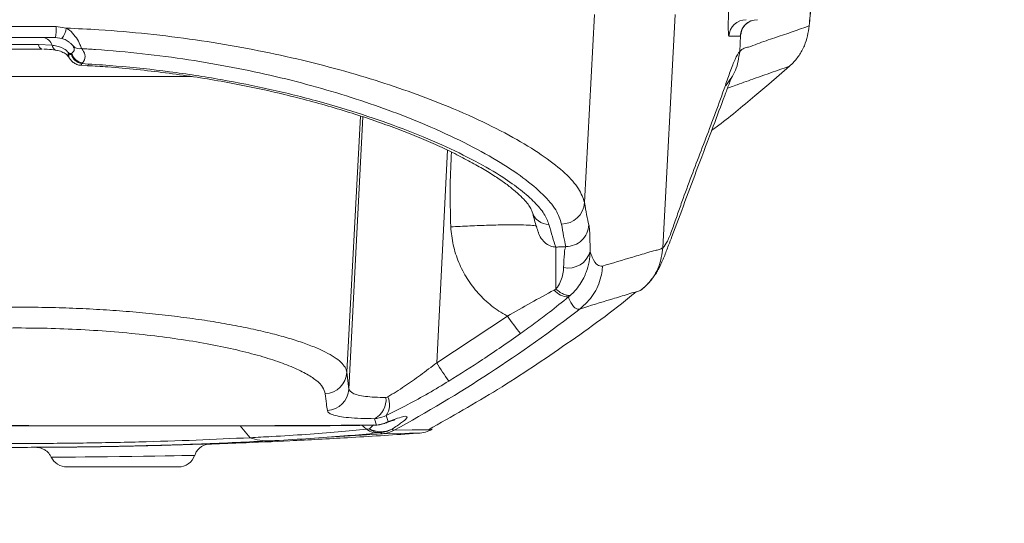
# Model space of a CAD drawing. Header units: millimetres. Extents: x 0 to 16820, y 0 to 11880.
# Tile 18 of 100: x 2962 to 3132, y 6056 to 6144. Entities that reach past the tile are written whole.
import ezdxf

# ---------------------------------------------------------------- set-up
doc = ezdxf.new("R2010")
doc.units = ezdxf.units.MM
doc.header["$LTSCALE"] = 20
doc.styles.add('SLDTEXTSTYLE0', font='TXT', dxfattribs={"width": 0.605})
doc.dimstyles.new('SLDDIMSTYLE1', dxfattribs={"dimtxt": 140, "dimasz": 100, "dimexe": 0, "dimexo": 0.0625, "dimgap": 35, "dimtad": 1, "dimtoh": 1, "dimdec": 4, "dimlfac": 20, "dimzin": 12, "dimdsep": 46, "dimtxsty": 'SLDTEXTSTYLE0', "dimsah": 1, "dimcen": 0.09, "dimadec": 1, "dimazin": 0, "dimtfac": 1, "dimtofl": 0, "dimtmove": 0, "dimatfit": 3, "dimfxl": 1, "dimfrac": 2, "dimtolj": 1, "dimtzin": 12, "dimarcsym": 0})

# ---------------------------------------------------------------- blocks, each defined once
blk = doc.blocks.new('*D5')
at = {"color": 7, "linetype": 'Continuous', "lineweight": 0}
for p, q in [((1293.27, 6330.23), (473.82, 6330.23)), ((4279.76, 6330.23), (5099.21, 6330.23))]:
    blk.add_line(p, q, dxfattribs=at)
blk.add_arc((2786.51, 6330.23), 2282.69, 180, 0, dxfattribs=at)
for points in [[(503.82, 6330.23), (491.01, 6229.93), (521, 6230.59)], [(5069.21, 6330.23), (5052.02, 6230.59), (5082.02, 6229.93)]]:
    blk.add_solid(points, dxfattribs=at)
at = {"color": 7, "linetype": 'Continuous', "lineweight": 0, "char_height": 140, "attachment_point": 1, "style": 'SLDTEXTSTYLE0'}
for s, insert in [('180°', (2619.65, 4228.01)), ('-', (2555.74, 4228.01))]:
    blk.add_mtext(s, dxfattribs=dict(at, insert=insert))

msp = doc.modelspace()

# ---------------------------------------------------------------- linework, layer by layer
at = {"color": 8, "linetype": 'Continuous', "lineweight": 0}
for p, q in [((3059.7081897, 6112.0333179), (3061.4150421, 6144.6342175)), ((3075.404174, 6144.6342175), (3073.2879198, 6104.218058)), ((2954.828424, 6142.5295456), (2968.1992888, 6142.5295456)), ((2968.1992888, 6142.5295456), (2969.9565345, 6142.2747952)), ((3086.6720052, 6140.8912254), (3084.714296, 6140.8912254)), ((3086.578257, 6138.2414316), (3086.7211267, 6140.9699532)), ((3086.7211267, 6140.9699532), (3086.721227, 6140.9719771)), ((3086.8934381, 6141.7526956), (3086.721227, 6140.9719771)), ((2965.1336709, 6139.4342175), (2967.5098115, 6139.2960249)), ((2970.3682852, 6137.9870015), (2970.4460556, 6137.8956848)), ((2970.9112681, 6137.8956848), (2970.4460556, 6137.8956848)), ((2970.8277341, 6137.7674649), (2970.9112681, 6137.8956848)), ((3086.578131, 6138.2389776), (3086.578257, 6138.2414316)), ((2972.7715784, 6136.2443301), (2972.6694553, 6136.1154968)), ((2972.6694553, 6136.1154968), (2973.7957855, 6136.0513478)), ((2991.7687058, 6133.8958973), (2931.3263946, 6133.8958973)), ((3018.5562649, 6082.6371577), (3020.8825392, 6127.0429444)), ((3018.9042325, 6079.7326412), (3021.3073023, 6126.9040582)), ((3035.9856086, 6121.1108994), (3034.1101151, 6084.2956182)), ((3073.2879198, 6104.218058), (3073.2878345, 6104.2164066)), ((3054.4495318, 6096.888431), (3054.7258718, 6097.0470111)), ((3057.2997792, 6096.0230474), (3056.9104956, 6095.694442)), ((3058.9435017, 6093.6272897), (3058.9432779, 6093.6271175)), ((3034.1101151, 6084.2956182), (3046.3499985, 6092.3856592)), ((3018.5562649, 6082.6371577), (3018.9042325, 6079.7326412)), ((3023.6776994, 6073.4994619), (3023.3504311, 6074.6020741)), ((3025.3803166, 6075.1706419), (3025.7011836, 6074.0985175)), ((3001.770408, 6071.3051627), (3000.0779836, 6073.3446257)), ((3021.9522096, 6072.7757824), (3021.9521411, 6072.7758373)), ((3022.2053514, 6073.4916325), (3023.6776994, 6073.4994619)), ((3022.4522815, 6072.8358358), (3023.163946, 6073.5243855)), ((3026.759189, 6072.6038228), (3026.759076, 6072.6037608)), ((3024.3436705, 6072.1845834), (3023.748298, 6072.1231527)), ((3030.4765319, 6072.0798465), (3030.092159, 6072.0750102))]:
    msp.add_line(p, q, dxfattribs=at)
at = {"color": 7, "linetype": 'Continuous', "lineweight": 0}
for p, q in [((2968.0656159, 6140.6342175), (2954.9620969, 6140.6342175)), ((2969.1849746, 6140.4813673), (2968.0656159, 6140.6342175)), ((2972.3988277, 6135.8661721), (2973.6150348, 6135.7898562)), ((3091.6158288, 6132.5494417), (3095.2158865, 6135.677774)), ((3089.2088904, 6130.5162262), (3091.6158288, 6132.5494417)), ((3069.500743, 6096.922029), (3069.7567122, 6097.1147812)), ((3021.9521411, 6072.7758373), (3021.1134649, 6073.4481683)), ((3024.7308948, 6072.0023052), (3015.4025217, 6071.4087073)), ((3030.899966, 6072.0851743), (3030.4765319, 6072.0798465)), ((2962.0352821, 6069.6353779), (2964.8045948, 6069.6401849)), ((2970.0524166, 6066.2342175), (2989.3586292, 6066.2342175))]:
    msp.add_line(p, q, dxfattribs=at)
at = {"color": 7, "linetype": 'Continuous', "lineweight": 0, "flags": 128}
for points in [[(2970.9930386, 6139.3694973), (2971.1279465, 6139.1912211), (2971.1396794, 6139.1781622)], [(3030.092159, 6072.0750102), (3029.3936995, 6072.066222), (3027.8391829, 6072.0485188), (3024.730954, 6072.0023096)]]:
    msp.add_lwpolyline(points, dxfattribs=at)
at = {"color": 8, "linetype": 'Continuous', "lineweight": 0, "flags": 128}
for points in [[(2973.6108628, 6135.7973391), (2973.6587913, 6135.8097977), (2973.726396, 6135.8933057), (2973.7957855, 6136.0513478)], [(3021.8466107, 6073.4606282), (3021.98713, 6073.4634407), (3022.205352, 6073.4916327)], [(3023.3008371, 6073.4682903), (3023.4250566, 6073.471444), (3023.6776994, 6073.4994619)], [(3025.0486111, 6073.7807546), (3025.2496419, 6073.8621308), (3025.7011836, 6074.0985175)], [(3026.759076, 6072.6037608), (3029.8767333, 6072.6512279), (3031.4353072, 6072.6690181), (3032.6673642, 6072.6836647)], [(2992.1229053, 6068.243828), (2992.122063, 6068.2441807), (2991.7300644, 6068.2358078), (2991.0055681, 6068.2201544), (2989.9636338, 6068.1980914), (2988.6382468, 6068.1711452), (2987.0586679, 6068.140834), (2985.2757943, 6068.10903), (2983.3295239, 6068.0773503), (2981.283439, 6068.0474091), (2979.1857929, 6068.0204066), (2977.1046989, 6067.9972139), (2975.094904, 6067.9783097), (2973.217988, 6067.9636698), (2971.5302132, 6067.9530476), (2970.0770904, 6067.9457894), (2968.9069674, 6067.9412261), (2968.0454522, 6067.9385999), (2967.5244299, 6067.9372957), (2967.3474195, 6067.9369162), (2967.3474195, 6067.9369162)]]:
    msp.add_lwpolyline(points, dxfattribs=at)
at = {"color": 7, "linetype": 'Continuous', "lineweight": 30}
for radius in [2051, 593]:
    msp.add_circle((2786.5138564, 6330.2342175), radius, dxfattribs=at)
at = {"color": 8, "linetype": 'Continuous', "lineweight": 0}
for centre, radius, start, end in [((2961.1490049, 6142.074407), 7.0649596, 348.237833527, 3.693664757), ((3087.7089264, 6140.7355434), 2.9986744, 90.020964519, 177.024039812), ((3089.6666356, 6140.7355434), 2.9986744, 90.020964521, 177.024039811), ((2965.8727949, 6142.9689996), 4.1423241, 323.091400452, 350.352382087), ((2966.0592953, 6139.5178332), 0.9293934, 185.161763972, 251.942232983), ((2965.7127454, 6138.7787235), 1.8700394, 16.058934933, 82.849185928), ((2968.5234223, 6139.3936754), 1.0183037, 185.502850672, 248.930069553), ((2972.3089394, 6140.3112259), 1.62819, 224.099289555, 280.90495699), ((2971.1329391, 6137.6199308), 0.848196, 154.356753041, 206.124721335), ((2971.5767078, 6137.5540082), 1.1811508, 163.185487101, 214.698734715), ((2972.9950065, 6138.3310616), 2.239355, 194.576836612, 261.640874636), ((2973.0633005, 6138.446496), 2.2214042, 194.356612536, 262.453932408), ((3055.7229375, 6112.321058), 3.9956263, 269.923730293, 355.870341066), ((3053.495668, 6111.2128271), 2.9499761, 194.672081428, 271.058587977), ((3056.9357272, 6104.5589822), 3.8609998, 257.318965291, 345.162802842), ((3056.9091385, 6098.8248196), 3.1303779, 218.212498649, 270.024838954), ((2906.6128142, 6291.6798001), 249.8588306, 298.741390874, 307.565365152), ((3078.8752618, 6114.3529793), 39.2486421, 214.034798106, 219.598749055), ((3070.9974685, 6106.1890407), 42.8952071, 210.690024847, 215.770933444), ((3014.5825805, 6082.8975859), 3.9822092, 273.362045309, 356.250298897), ((3014.9185315, 6079.9770549), 3.9931881, 273.549550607, 356.490865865), ((3021.5957106, 6077.9041913), 3.7393879, 297.985844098, 5.764531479), ((3022.7480827, 6076.9976206), 3.204139, 325.236291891, 25.398508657), ((3024.460307, 6076.6594959), 4.318859, 242.293432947, 296.237725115), ((3024.2825098, 6075.0791023), 2.895165, 230.789804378, 271.210469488), ((3023.2967639, 6078.5031633), 5.0181809, 274.353571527, 298.629359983), ((3023.9663452, 6077.1716276), 5.0012982, 274.326818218, 298.72055287)]:
    msp.add_arc(centre, radius, start, end, dxfattribs=at)
at = {"color": 7, "linetype": 'Continuous', "lineweight": 0}
for centre, radius, start, end in [((3023.3087576, 6078.4682816), 5, 269.959335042, 290.363244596), ((3030.6642642, 6077.4304648), 5.371418, 272.525474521, 299.637355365), ((2970.0524166, 6069.2342175), 3, 205.612598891, 270), ((2989.3586292, 6069.2342175), 3, 270, 340.486481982)]:
    msp.add_arc(centre, radius, start, end, dxfattribs=at)
at = {"color": 8, "linetype": 'Continuous', "lineweight": 0}
for centre, major_axis, ratio, start_param, end_param in [((3085.1338882, 6148.8912254), (0.420251, 7.9999827), 0.0395685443, 1.6252347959, 3.1436712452), ((3098.7911597, 6132.9725377), (0.946138, 17.9999511), 0.0443660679, 0.762442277, 1.0057261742), ((3087.0915973, 6148.8912254), (0.420251, 7.9999827), 0.0395685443, 3.1436712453, 3.2858752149), ((3087.0868655, 6148.8912254), (0.4205058, 7.9999782), 0.0443660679, 3.28433232, 3.5507247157), ((3084.8253168, 6519.4248737), (21.8663004, 415.9988688), 0.0443660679, 2.9401348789, 2.9928960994), ((3035.8651881, 6519.6342175), (-21.91825, 419.9988902), 0.0440508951, 2.9362356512, 2.9894321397), ((3080.8347458, 6519.6342175), (21.8654851, 419.9989008), 0.0439458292, 2.940090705, 2.9928519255)]:
    msp.add_ellipse(centre, major_axis=major_axis, ratio=ratio, start_param=start_param, end_param=end_param, dxfattribs=at)
at = {"color": 7, "linetype": 'Continuous', "lineweight": 0}
for points, knots in [([(3098.6188846, 6142.5054442), (3098.6467756, 6142.8443941), (3098.727313, 6143.8231382), (3098.8393036, 6145.0785814), (3098.9203692, 6145.8618031), (3098.9499413, 6146.1475172)], [0, 0, 0, 0, 0.2517879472, 0.7270571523, 1, 1, 1, 1]), ([(3086.8643564, 6141.7504873), (3086.885108, 6141.8103958), (3086.9359817, 6141.9572641), (3087.1420227, 6142.377216), (3087.541697, 6142.8850423), (3088.1206126, 6143.3546829), (3088.5921702, 6143.5167231), (3088.8217575, 6143.5956157)], [0, 0, 0, 0, 0.1136722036, 0.2786724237, 0.5149558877, 0.7638465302, 1, 1, 1, 1]), ([(3095.2158865, 6135.677774), (3095.365566, 6135.8157213), (3095.9768357, 6136.3790787), (3096.9137667, 6137.5296364), (3098.1435007, 6139.6892162), (3098.4344201, 6141.4821612), (3098.6233455, 6142.6465139)], [0, 0, 0, 0, 0.0757130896, 0.3092014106, 0.5513898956, 1, 1, 1, 1]), ([(3086.8394027, 6141.6646814), (3086.8383327, 6141.6593125), (3086.8346286, 6141.6407261), (3086.8526506, 6141.7226261), (3086.8983817, 6141.8471989), (3086.9131091, 6141.8873169)], [0, 0, 0, 0, 0.2159229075, 0.7474919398, 1, 1, 1, 1]), ([(2970.9930386, 6139.3694973), (2970.9196349, 6139.4412261), (2970.7599828, 6139.5972351), (2970.2720267, 6139.9935215), (2969.7049616, 6140.314265), (2969.2965981, 6140.4454961), (2969.1849746, 6140.4813673)], [0, 0, 0, 0, 0.2291121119, 0.4983155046, 0.8628678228, 1, 1, 1, 1]), ([(2971.1396346, 6139.1768366), (2971.184373, 6139.1103431), (2971.2294764, 6139.0433071), (2971.2230313, 6139.071081), (2971.2229792, 6139.0713058)], [0, 0, 0, 0, 0.9919061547, 1, 1, 1, 1]), ([(2965.7712059, 6138.6342175), (2965.2545075, 6138.6342175), (2963.6295717, 6138.6342175), (2960.6392323, 6138.6342175), (2958.3800413, 6138.6342175), (2957.2565069, 6138.6342175)], [0, 0, 0, 0, 0.1898688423, 0.5971078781, 1, 1, 1, 1]), ([(2966.0548061, 6138.6172953), (2966.2612348, 6138.616484), (2966.9693997, 6138.6137006), (2967.6568814, 6138.5479325), (2968.1227168, 6138.4475765), (2968.1671541, 6138.4380033)], [0, 0, 0, 0, 0.2712333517, 0.9304810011, 1, 1, 1, 1]), ([(2968.157023, 6138.4252048), (2968.2511258, 6138.4124966), (2968.7151413, 6138.3498331), (2969.3886899, 6138.0883528), (2970.0659365, 6137.694665), (2970.2681985, 6137.3721096), (2970.3529384, 6137.2369715)], [0, 0, 0, 0, 0.0866872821, 0.4274500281, 0.760124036, 1, 1, 1, 1]), ([(2970.3218029, 6137.3380042), (2970.3674812, 6137.249711), (2970.4508302, 6137.0886023), (2970.5703752, 6136.9531965), (2970.6244053, 6136.8919979)], [0, 0, 0, 0, 0.54803533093, 1, 1, 1, 1]), ([(2970.6213997, 6136.8912092), (2970.7429629, 6136.7324896), (2971.0064169, 6136.3885094), (2971.5976743, 6136.0390644), (2972.1013526, 6135.8446798), (2972.3766137, 6135.8747347), (2972.4022248, 6135.8775311)], [0, 0, 0, 0, 0.2844921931, 0.6165570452, 0.964323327, 1, 1, 1, 1]), ([(2973.6095951, 6135.7658166), (2974.786479, 6135.6954471), (2977.6631734, 6135.5234405), (2982.1802737, 6135.1103885), (2987.1479281, 6134.5493119), (2992.0236599, 6133.8693233), (2996.7936209, 6133.078334), (3001.460232, 6132.1832868), (3006.0263721, 6131.189152), (3010.4839838, 6130.1015259), (3014.8086579, 6128.930328), (3018.9738838, 6127.6871742), (3022.9525682, 6126.3850943), (3026.7171494, 6125.0388945), (3030.242921, 6123.662938), (3033.5226807, 6122.2692079), (3036.5510321, 6120.8691931), (3039.3197027, 6119.4718309), (3041.8121271, 6118.0920643), (3044.0110304, 6116.7473331), (3045.9017951, 6115.4568916), (3047.4728715, 6114.2423622), (3048.7165512, 6113.1299471), (3049.6346294, 6112.14674), (3050.2358778, 6111.3349193), (3050.5499386, 6110.7444164), (3050.6037804, 6110.5454764), (3050.6264647, 6110.4616605)], [0, 0, 0, 0, 0.0277953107, 0.0679409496, 0.1081838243, 0.1484774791, 0.1887770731, 0.2292482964, 0.2702430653, 0.3117357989, 0.3536502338, 0.3958891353, 0.4383370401, 0.4808642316, 0.5232885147, 0.5655901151, 0.6079771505, 0.6504481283, 0.692838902, 0.7349901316, 0.7767257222, 0.8178452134, 0.8581237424, 0.8973336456, 0.9354108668, 0.972787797, 1, 1, 1, 1]), ([(3069.5694276, 6096.9432846), (3069.5996031, 6096.9669886), (3069.7271237, 6097.0671605), (3070.1792377, 6097.4563914), (3070.7964116, 6098.0689444), (3071.4357345, 6098.8395835), (3071.9547286, 6099.5770386), (3072.3983574, 6100.3095561), (3072.793425, 6101.0584232), (3073.1653828, 6101.8579164), (3073.5361868, 6102.7470891), (3073.9079642, 6103.7147923), (3074.3185469, 6104.7992809), (3076.1734474, 6109.7003956), (3078.7233588, 6116.5469468), (3081.7946273, 6124.7320871), (3083.5521936, 6129.4217954), (3084.6087258, 6132.2336078), (3084.9952774, 6133.2646661), (3085.1524512, 6133.6520722), (3085.1702091, 6133.691178), (3085.1777233, 6133.7077254)], [0, 0, 0, 0, 0.0006559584, 0.0027720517, 0.0097544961, 0.0168851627, 0.0248652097, 0.0341552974, 0.0454154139, 0.0595796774, 0.0779918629, 0.1022351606, 0.1319820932, 0.1766639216, 0.5262171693, 0.7317583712, 0.8859108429, 0.9437213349, 0.9675286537, 0.9862599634, 1, 1, 1, 1]), ([(3085.0876007, 6132.0754616), (3084.9321743, 6132.019418), (3084.7241112, 6131.9443949), (3084.5159679, 6131.8666942), (3084.463311, 6131.8470372)], [0, 0, 0, 0, 0.74701583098, 1, 1, 1, 1]), ([(3081.7203306, 6124.5348188), (3081.9875549, 6124.7296909), (3084.5693609, 6126.6124617), (3087.0157287, 6128.6708695), (3089.2088904, 6130.5162262)], [0, 0, 0, 0, 0.103502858, 1, 1, 1, 1]), ([(3050.6528133, 6110.4236852), (3050.7569439, 6110.0429979), (3051.0826874, 6108.8521241), (3051.4308102, 6107.6913958), (3051.6769055, 6106.9631588), (3051.7017635, 6106.8896)], [0, 0, 0, 0, 0.29696995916, 0.9289873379, 1, 1, 1, 1]), ([(3032.6622117, 6072.6925038), (3036.6921521, 6074.9672459), (3044.8994289, 6079.5999294), (3056.7043685, 6087.5490741), (3064.6822049, 6093.2522521), (3068.5043126, 6096.4705048), (3068.6497944, 6096.5930019)], [0, 0, 0, 0, 0.3208731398, 0.6534822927, 0.9868104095, 1, 1, 1, 1]), ([(3069.5095177, 6096.9114293), (3069.3053035, 6096.7948048), (3069.0248022, 6096.6346136), (3068.748044, 6096.5804622), (3068.6727748, 6096.5657348)], [0, 0, 0, 0, 0.7280327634, 1, 1, 1, 1]), ([(3025.0181141, 6073.7642575), (3025.0632514, 6073.7813076), (3025.4376737, 6073.922741), (3026.007548, 6074.1263821), (3026.5633785, 6074.3121872), (3026.8754611, 6074.3966062), (3026.8766012, 6074.3966941), (3026.8769893, 6074.3967241)], [0, 0, 0, 0, 0.0403189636, 0.3344532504, 0.6177153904, 0.8698835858, 1, 1, 1, 1]), ([(2901.1801566, 6073.4571712), (2902.6621323, 6073.4379026), (2905.8067393, 6073.3970165), (2910.6319731, 6073.3700413), (2915.5123949, 6073.3545705), (2920.3537858, 6073.347865), (2925.2692105, 6073.3413289), (2930.473751, 6073.338382), (2935.8743125, 6073.3384655), (2941.5025399, 6073.3407603), (2947.2057761, 6073.3441964), (2952.9476678, 6073.3476534), (2958.6922313, 6073.3500824), (2964.4203203, 6073.3501886), (2970.1327152, 6073.3478565), (2975.8369283, 6073.3444327), (2981.5247452, 6073.3409485), (2987.1685482, 6073.3385607), (2992.732541, 6073.3383685), (2997.9649488, 6073.341485), (3002.9463646, 6073.3480806), (3007.7142137, 6073.3547619), (3012.6102986, 6073.370863), (3017.3470673, 6073.3981653), (3020.4157059, 6073.4382098), (3021.846766, 6073.4568845)], [0, 0, 0, 0, 0.0414934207, 0.088044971, 0.1307653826, 0.1705707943, 0.2127533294, 0.254072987, 0.2986633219, 0.3435129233, 0.3884964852, 0.4334447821, 0.4781849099, 0.5226161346, 0.5669734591, 0.6115580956, 0.6564074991, 0.7013909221, 0.7463557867, 0.7911455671, 0.8302735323, 0.871509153, 0.9140699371, 0.959926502, 1, 1, 1, 1]), ([(3021.886976, 6073.4588217), (3022.3116328, 6073.4637013), (3022.8065391, 6073.4693881), (3023.2394285, 6073.4679833), (3023.3008751, 6073.4677839)], [0, 0, 0, 0, 0.8580548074, 1, 1, 1, 1]), ([(3032.6673642, 6072.6836647), (3032.7762293, 6072.6727755), (3032.9809581, 6072.6522976), (3033.1963483, 6072.761208), (3033.2972041, 6072.8122049)], [0, 0, 0, 0, 0.5317531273, 1, 1, 1, 1]), ([(2994.4011961, 6070.1869993), (2996.2768874, 6070.2513324), (3001.026299, 6070.4142294), (3009.1101179, 6070.7724706), (3019.1128588, 6071.319794), (3026.3905746, 6071.7590503), (3030.3292326, 6072.0680288), (3030.4765523, 6072.0795857)], [0, 0, 0, 0, 0.1558370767, 0.3945928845, 0.6719065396, 0.9877281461, 1, 1, 1, 1]), ([(3023.748298, 6072.1231527), (3022.089733, 6071.9642427), (3018.6431155, 6071.6340162), (3012.9795716, 6071.2120787), (3008.4308482, 6070.9334131), (3005.7834909, 6070.7922062), (3005.2298827, 6070.7635647), (3005.1749658, 6070.7607235)], [0, 0, 0, 0, 0.2902439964, 0.6031479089, 0.9174914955, 0.9918152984, 1, 1, 1, 1]), ([(3005.4153464, 6070.7731875), (3003.4405257, 6070.6737478), (2999.4920551, 6070.4749272), (2992.1187737, 6070.171622), (2983.1440284, 6069.8885123), (2972.5874585, 6069.6858443), (2963.0543153, 6069.61937), (2954.7146145, 6069.6515752), (2946.4622121, 6069.750965), (2937.2212267, 6069.9619088), (2927.1715312, 6070.3048387), (2920.7966998, 6070.6171719), (2917.6123912, 6070.7731862)], [0, 0, 0, 0, 0.0724141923, 0.1447854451, 0.2617623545, 0.3791368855, 0.4961089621, 0.5744231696, 0.6527370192, 0.7682679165, 0.8842469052, 1, 1, 1, 1]), ([(2964.6320694, 6069.6395969), (2964.6741696, 6069.6397287), (2964.75837, 6069.6399923), (2965.4171233, 6069.6425584), (2966.4615842, 6069.6475459), (2967.8890949, 6069.656392), (2969.6617058, 6069.6706399), (2971.7190434, 6069.6915484), (2974.0110868, 6069.720701), (2976.462683, 6069.7582616), (2979.0089811, 6069.8047775), (2981.5728162, 6069.8587349), (2984.0822556, 6069.9189841), (2986.4685651, 6069.9825391), (2988.6598362, 6070.0465928), (2990.6039275, 6070.1076059), (2992.2337478, 6070.161789), (2993.5257532, 6070.2065198), (2994.3974989, 6070.2372153), (2994.8910566, 6070.2546016), (2994.845783, 6070.2522653), (2994.8279785, 6070.2513466)], [0, 0, 0, 0, 0.0534290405, 0.1068581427, 0.1606076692, 0.2143573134, 0.2682055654, 0.3220538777, 0.3758887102, 0.4297234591, 0.4834499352, 0.5371762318, 0.5907683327, 0.6443603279, 0.6978588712, 0.7513575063, 0.8048296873, 0.8583020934, 0.9118099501, 0.9653179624, 1, 1, 1, 1]), ([(2964.8479559, 6069.6207521), (2965.0223641, 6069.6048398), (2965.3587416, 6069.5741502), (2965.8709984, 6069.3931089), (2966.4804295, 6069.0533895), (2967.025999, 6068.5538981), (2967.2458855, 6068.0882091), (2967.3225793, 6067.9257822)], [0, 0, 0, 0, 0.1660495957, 0.3202565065, 0.5121499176, 0.8298435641, 1, 1, 1, 1]), ([(2992.1935522, 6068.2121741), (2992.2763439, 6068.427039), (2992.4429241, 6068.8593562), (2992.8717349, 6069.377869), (2993.3430188, 6069.7642769), (2993.8009484, 6070.0086077), (2994.1780259, 6070.145016), (2994.3989639, 6070.1881656), (2994.481156, 6070.2042179)], [0, 0, 0, 0, 0.2157175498, 0.4340328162, 0.62432029, 0.7871751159, 0.9208261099, 1, 1, 1, 1])]:
    msp.add_open_spline(points, degree=3, knots=knots, dxfattribs=at)
at = {"color": 8, "linetype": 'Continuous', "lineweight": 0}
for points, knots in [([(3086.578257, 6138.2414316), (3086.8373081, 6138.4469412), (3087.355469, 6138.8580071), (3088.3572634, 6139.0062952), (3090.1363024, 6139.7660618), (3093.6380597, 6140.9186299), (3096.6368586, 6141.958004), (3098.6233455, 6142.6465139)], [0, 0, 0, 0, 0.063077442, 0.1261691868, 0.2523601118, 0.5047427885, 1, 1, 1, 1]), ([(2969.9565345, 6142.2747952), (2970.1351063, 6142.1606066), (2970.7438929, 6141.7713152), (2971.3026207, 6141.1315182), (2971.9084194, 6140.2709657), (2972.3579606, 6139.4290965), (2972.5342772, 6138.9412251), (2972.6169611, 6138.7124372)], [0, 0, 0, 0, 0.1170741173, 0.399128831, 0.4653513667, 0.7492759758, 1, 1, 1, 1]), ([(2969.9565345, 6142.2747952), (2971.8407324, 6142.1871152), (2976.5849343, 6141.9663467), (2984.0930401, 6141.3089001), (2992.3719001, 6140.2761305), (3000.3815339, 6138.9628916), (3008.1445331, 6137.3843391), (3015.5872239, 6135.5560096), (3022.6651061, 6133.5193034), (3029.2390576, 6131.340833), (3035.862388, 6128.8358089), (3042.2698724, 6126.0205019), (3048.1603595, 6122.9558967), (3052.949351, 6119.947372), (3056.5040841, 6117.0869885), (3058.9259041, 6114.3971756), (3059.4477194, 6112.8203894), (3059.7081897, 6112.0333179)], [0, 0, 0, 0, 0.0388589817, 0.0978426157, 0.1570854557, 0.2163478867, 0.2753583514, 0.3365773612, 0.3980381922, 0.459515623, 0.5207573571, 0.6004618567, 0.6804102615, 0.7601143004, 0.8399985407, 0.920133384, 1, 1, 1, 1]), ([(2957.8940419, 6139.4342175), (2958.8435754, 6139.4342175), (2960.7566695, 6139.4342175), (2963.2990281, 6139.4342175), (2964.6867978, 6139.4342175), (2965.1336709, 6139.4342175)], [0, 0, 0, 0, 0.4005234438, 0.8069636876, 1, 1, 1, 1]), ([(2967.5098115, 6139.2960249), (2967.6325092, 6139.2769885), (2968.3603463, 6139.164065), (2969.4425623, 6138.8868836), (2970.1025599, 6138.2453093), (2970.3682852, 6137.9870015)], [0, 0, 0, 0, 0.1080389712, 0.6408825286, 1, 1, 1, 1]), ([(2970.9112681, 6137.8956848), (2970.9584574, 6137.9420445), (2971.2362497, 6138.2149534), (2971.4517272, 6138.6228716), (2971.2240316, 6138.9648182), (2971.1530989, 6139.0713428)], [0, 0, 0, 0, 0.1234879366, 0.7269452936, 1, 1, 1, 1]), ([(2970.4460556, 6137.8956848), (2970.4960949, 6137.8294155), (2970.5873343, 6137.7085833), (2970.7277087, 6137.6660811), (2970.7942747, 6137.7335511), (2970.8277341, 6137.7674649)], [0, 0, 0, 0, 0.3765799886, 0.6866382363, 1, 1, 1, 1]), ([(3055.7176187, 6108.3254353), (3055.4694613, 6109.120158), (3054.972329, 6110.7122219), (3052.6546341, 6113.4275214), (3049.2505406, 6116.3143409), (3044.6640071, 6119.3505024), (3039.0187465, 6122.4441805), (3032.8756951, 6125.2860448), (3026.5251697, 6127.8147475), (3020.2234306, 6130.0132537), (3013.4300144, 6132.0708771), (3006.2865729, 6133.9174425), (2998.8361415, 6135.5115956), (2991.1511738, 6136.8370647), (2983.2006656, 6137.8825875), (2976.9706909, 6138.4520262), (2973.42367, 6138.6641853), (2972.6169611, 6138.7124372)], [0, 0, 0, 0, 0.0819249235, 0.1641197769, 0.2460625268, 0.3277293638, 0.40964156, 0.4913060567, 0.5538417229, 0.6166180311, 0.6793739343, 0.7418816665, 0.8018808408, 0.8621420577, 0.9223797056, 0.9823465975, 1, 1, 1, 1]), ([(2972.6169611, 6138.7124372), (2972.8523222, 6138.3689891), (2973.3574604, 6137.6318719), (2973.1495588, 6136.7803893), (2972.8263499, 6136.3220081), (2972.7715784, 6136.2443301)], [0, 0, 0, 0, 0.4201504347, 0.9017377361, 1, 1, 1, 1]), ([(3073.2878345, 6104.2164066), (3073.5445594, 6104.536052), (3074.0582196, 6105.1756049), (3074.8869789, 6107.3144999), (3075.7316919, 6109.7928407), (3077.4118235, 6114.5378439), (3079.9092998, 6121.0393624), (3082.4112752, 6127.5962668), (3084.1012638, 6132.3350553), (3084.9525685, 6134.8338064), (3085.7868522, 6136.9761928), (3086.3205049, 6137.9386535), (3086.5781301, 6138.2389766), (3086.578131, 6138.2389776)], [0, 0, 0, 0, 0.0621914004, 0.1244337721, 0.1867377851, 0.2490132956, 0.4982005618, 0.7490618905, 0.8118116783, 0.8745815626, 0.9373085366, 0.9999997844, 1, 1, 1, 1]), ([(3084.2022124, 6132.3227768), (3084.8292109, 6133.1723431), (3086.1303905, 6134.9354068), (3086.4253193, 6137.1114847), (3086.578131, 6138.2389776)], [0, 0, 0, 0, 0.48186924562, 1, 1, 1, 1]), ([(2972.6694553, 6136.1154968), (2972.5998011, 6135.989185), (2972.5130923, 6135.8319462), (2972.4186654, 6135.8852985), (2972.4000928, 6135.8957922)], [0, 0, 0, 0, 0.8033122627, 1, 1, 1, 1]), ([(2973.7957855, 6136.0513478), (2975.4009005, 6135.9436382), (2980.144304, 6135.6253372), (2987.8826259, 6134.7759769), (2996.807496, 6133.407972), (3005.4403351, 6131.6813162), (3013.6585524, 6129.6312586), (3021.3724675, 6127.3190719), (3028.5791348, 6124.7742619), (3035.1320216, 6122.0515038), (3040.9145971, 6119.2196324), (3045.4157861, 6116.5855231), (3048.769985, 6114.2048144), (3051.1506533, 6112.0868922), (3052.8460506, 6110.0760802), (3053.3157888, 6108.8667559), (3053.5501682, 6108.2633544)], [0, 0, 0, 0, 0.0373597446, 0.1104047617, 0.1836778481, 0.2567471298, 0.3329824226, 0.4094394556, 0.4856963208, 0.5677288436, 0.6500060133, 0.7320400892, 0.7988995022, 0.8660339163, 0.9331566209, 1, 1, 1, 1]), ([(3095.2158865, 6135.677774), (3093.2285154, 6134.9869325), (3090.2158267, 6133.9396745), (3086.8348515, 6132.7110813), (3085.4466893, 6132.2060918), (3085.0876007, 6132.0754616)], [0, 0, 0, 0, 0.5896427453, 0.8938491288, 1, 1, 1, 1]), ([(3036.5361289, 6107.8404246), (3036.4708117, 6110.2682619), (3036.3546451, 6114.5861665), (3036.5741984, 6118.89952), (3036.6703029, 6120.7875952)], [0, 0, 0, 0, 0.5622721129, 1, 1, 1, 1]), ([(3051.4581359, 6107.8731857), (3051.4377554, 6107.9154251), (3051.3896948, 6108.0150327), (3050.4569976, 6108.1221596), (3048.7595459, 6108.1898333), (3046.2935674, 6108.1943865), (3043.2588281, 6108.1322913), (3039.9206083, 6108.0139489), (3037.6383394, 6107.8969356), (3036.5361289, 6107.8404246)], [0, 0, 0, 0, 0.1056291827, 0.2490915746, 0.3988160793, 0.5509544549, 0.7082827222, 0.859116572, 1, 1, 1, 1]), ([(3046.3499985, 6092.3856592), (3046.3109159, 6092.4064874), (3045.344726, 6092.9213984), (3043.5445408, 6094.1114056), (3041.2275336, 6096.2776014), (3039.3147423, 6098.8190979), (3037.8573095, 6101.6472729), (3036.8673835, 6104.6819947), (3036.6465473, 6106.787613), (3036.5361289, 6107.8404246)], [0, 0, 0, 0, 0.0069467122, 0.1717348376, 0.3365410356, 0.5024199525, 0.6683109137, 0.8341550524, 1, 1, 1, 1]), ([(3051.7297268, 6106.8958662), (3051.7487201, 6106.8086149), (3051.8517664, 6106.335243), (3052.3404514, 6105.5928741), (3053.1643074, 6104.8024105), (3054.0310706, 6104.4050709), (3054.5742555, 6104.3555175), (3054.7258718, 6104.3416859)], [0, 0, 0, 0, 0.0714804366, 0.387808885, 0.6700715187, 0.907908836, 1, 1, 1, 1]), ([(3060.4660971, 6108.16009), (3060.4967854, 6107.9882206), (3060.5587646, 6107.641108), (3060.6213698, 6106.6446774), (3060.6622104, 6105.3253902), (3060.666051, 6104.1593086), (3060.6679911, 6103.570283)], [0, 0, 0, 0, 0.2453912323, 0.4955997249, 0.7452110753, 1, 1, 1, 1]), ([(3054.7258718, 6104.3416859), (3054.9433557, 6104.3442803), (3055.4115711, 6104.3498658), (3055.9926148, 6104.3806996), (3056.3470424, 6104.4059811), (3056.4751752, 6104.4151208)], [0, 0, 0, 0, 0.3564230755, 0.7673339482, 1, 1, 1, 1]), ([(3054.7258718, 6104.3416859), (3054.7258718, 6104.0295333), (3054.7258718, 6103.4052281), (3054.7258718, 6101.1324078), (3054.7258718, 6098.8312673), (3054.7258718, 6097.3563619), (3054.7258718, 6097.0470102)], [0, 0, 0, 0, 0.30624009, 0.61248018, 0.9187202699, 1, 1, 1, 1]), ([(3056.0881478, 6100.7921627), (3056.1208385, 6101.6696781), (3056.1858212, 6103.4140079), (3056.3586324, 6104.1953111), (3056.4755304, 6104.4149681), (3056.475532, 6104.4149711)], [0, 0, 0, 0, 0.5030639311, 0.9999932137, 1, 1, 1, 1]), ([(3060.6679911, 6103.570283), (3060.6288003, 6102.9775721), (3060.5504575, 6101.7927356), (3060.1214197, 6100.2458389), (3059.3738459, 6098.5106126), (3058.4749851, 6097.1375666), (3057.537858, 6096.2488322), (3057.299776, 6096.0230445)], [0, 0, 0, 0, 0.2269857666, 0.4537474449, 0.5754249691, 0.8921345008, 1, 1, 1, 1]), ([(3060.6679911, 6103.570283), (3060.7934691, 6103.2268674), (3061.1978026, 6102.1202649), (3061.9050909, 6101.0270041), (3062.5264788, 6101.0302427), (3062.827109, 6101.0318095)], [0, 0, 0, 0, 0.1884931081, 0.6073893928, 1, 1, 1, 1]), ([(3062.827109, 6101.0318095), (3064.5708133, 6101.5674096), (3067.1863698, 6102.3708099), (3070.2334437, 6103.2229159), (3071.7621461, 6103.7484896), (3072.6257193, 6103.8561431), (3073.0671941, 6104.097424), (3073.2879198, 6104.218058)], [0, 0, 0, 0, 0.4999987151, 0.7499980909, 0.8749977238, 0.9375021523, 1, 1, 1, 1]), ([(3069.5653555, 6096.938282), (3069.6308533, 6096.9916626), (3070.065473, 6097.3458768), (3071.2625396, 6098.5236724), (3072.7880395, 6100.867189), (3073.1212361, 6103.1000007), (3073.2878345, 6104.2164066)], [0, 0, 0, 0, 0.0302190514, 0.2005227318, 0.6002613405, 1, 1, 1, 1]), ([(3054.7258718, 6097.0470097), (3054.7258841, 6097.0470234), (3054.8239886, 6097.1561066), (3055.2077685, 6097.6294252), (3055.6851167, 6098.5356917), (3056.0176369, 6099.7072137), (3056.0646244, 6100.4302084), (3056.0881478, 6100.7921627)], [0, 0, 0, 0, 0.0000114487, 0.0914871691, 0.3858447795, 0.6925341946, 1, 1, 1, 1]), ([(3058.9435015, 6093.6272896), (3059.7669544, 6094.3992979), (3061.4138601, 6095.9433144), (3062.4703502, 6098.5259623), (3062.7750359, 6100.247218), (3062.8166087, 6100.8736001), (3062.827109, 6101.0318095)], [0, 0, 0, 0, 0.3905133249, 0.7810266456, 0.9446924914, 1, 1, 1, 1]), ([(3046.3499985, 6092.3856592), (3047.704216, 6093.1538859), (3050.4431673, 6094.7076506), (3053.1041943, 6096.1561248), (3054.4495318, 6096.888431)], [0, 0, 0, 0, 0.4944292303, 1, 1, 1, 1]), ([(3068.6727748, 6096.5657348), (3068.5279863, 6096.5336381), (3067.9429576, 6096.4039491), (3066.470735, 6095.9276688), (3063.37369, 6095.0093716), (3060.7152071, 6094.1800071), (3058.9435017, 6093.6272897)], [0, 0, 0, 0, 0.04490115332, 0.18142641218, 0.45447411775, 1, 1, 1, 1]), ([(3056.9104956, 6095.694442), (3055.8260935, 6094.808541), (3053.981076, 6093.3012561), (3051.1926389, 6091.1698763), (3049.4901559, 6089.9498042), (3048.6331171, 6089.3356135)], [0, 0, 0, 0, 0.4145166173, 0.7052646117, 1, 1, 1, 1]), ([(3058.9432779, 6093.6271175), (3058.9432769, 6093.6271172), (3058.939901, 6093.6259725), (3058.6258139, 6093.5212902), (3057.9958584, 6093.6701609), (3057.3362199, 6094.6356425), (3056.9787791, 6095.5246171), (3056.9104956, 6095.694442)], [0, 0, 0, 0, 0.000001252, 0.0046325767, 0.4311328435, 0.8913266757, 1, 1, 1, 1]), ([(2904.4714479, 6082.6371576), (2904.5264156, 6082.8743934), (2904.6457677, 6083.3895078), (2905.2724992, 6084.2016171), (2906.3091081, 6085.0717746), (2907.7671628, 6085.9536216), (2909.6047571, 6086.8235253), (2911.7788405, 6087.6657278), (2914.2729358, 6088.4809208), (2917.123978, 6089.2751365), (2920.2660154, 6090.0260715), (2923.6374196, 6090.7203387), (2927.2310958, 6091.3596459), (2931.0950044, 6091.9469954), (2935.1590927, 6092.467693), (2939.3551355, 6092.9120675), (2943.6875942, 6093.2820981), (2948.1859011, 6093.5751913), (2952.7995955, 6093.78485), (2957.4540316, 6093.9057322), (2962.1612916, 6093.9391408), (2966.9103018, 6093.8808588), (2971.6628249, 6093.7299857), (2976.3371487, 6093.4881238), (2980.947031, 6093.1567245), (2985.455651, 6092.7360164), (2989.8129969, 6092.2316194), (2993.9419107, 6091.6544637), (2997.8577334, 6091.0071438), (3001.5335404, 6090.2931912), (3004.9071142, 6089.5268968), (3007.9246558, 6088.7255607), (3010.6060513, 6087.8912778), (3012.9446967, 6087.0246319), (3014.8961455, 6086.1424848), (3016.4362778, 6085.2621441), (3017.5728176, 6084.3833799), (3018.3339829, 6083.50335), (3018.482171, 6082.925888), (3018.5562649, 6082.6371577)], [0, 0, 0, 0, 0.0232751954, 0.0505378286, 0.0778005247, 0.1058445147, 0.1338884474, 0.1605081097, 0.1871276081, 0.2144826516, 0.2418373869, 0.2677864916, 0.2937352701, 0.3203934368, 0.3470512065, 0.3727436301, 0.3984357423, 0.4248504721, 0.4512649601, 0.4773146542, 0.5033642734, 0.5301856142, 0.557007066, 0.583788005, 0.6105692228, 0.6381732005, 0.6657776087, 0.693145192, 0.7205132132, 0.748717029, 0.7769212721, 0.8044011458, 0.8318812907, 0.8601717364, 0.8884623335, 0.9159460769, 0.9434298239, 0.9717149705, 1, 1, 1, 1]), ([(3014.8161175, 6078.9222305), (3014.7091799, 6079.3058428), (3014.4949657, 6080.0742829), (3013.2956387, 6081.2610415), (3011.4767549, 6082.4515821), (3008.9732223, 6083.6317783), (3005.8543236, 6084.7795369), (3002.155586, 6085.8734769), (2997.9053057, 6086.8900896), (2993.1761798, 6087.8105262), (2988.0552517, 6088.6108461), (2982.6043783, 6089.2694178), (2976.9157176, 6089.7796746), (2971.0733756, 6090.1312106), (2965.1573641, 6090.3121616), (2959.2530414, 6090.3313468), (2953.4033482, 6090.1906309), (2947.6883926, 6089.8887488), (2942.1731558, 6089.4429536), (2936.8752453, 6088.8595034), (2931.8718554, 6088.144896), (2927.2142355, 6087.3184233), (2922.9312247, 6086.3904977), (2919.0989858, 6085.3742944), (2915.759754, 6084.2894905), (2912.9598199, 6083.1542629), (2910.7634976, 6081.9868269), (2909.2072639, 6080.8062313), (2908.39387, 6079.7797305), (2908.2624806, 6079.1616192), (2908.2115947, 6078.9222304)], [0, 0, 0, 0, 0.03723206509, 0.07458211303, 0.11181460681, 0.14901893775, 0.18634095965, 0.22354196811, 0.26054123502, 0.29766125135, 0.33465421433, 0.37078758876, 0.40704143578, 0.44316974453, 0.47826393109, 0.51347406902, 0.54856805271, 0.58318174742, 0.61790606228, 0.65252376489, 0.68753726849, 0.72265930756, 0.7576780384, 0.79367329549, 0.82977915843, 0.86577795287, 0.90270062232, 0.93973823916, 0.97666117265, 1, 1, 1, 1]), ([(3048.6331171, 6089.3356135), (3046.4416074, 6087.8169526), (3042.3555594, 6084.9854244), (3038.1458626, 6082.3409505), (3036.1939932, 6081.1148129)], [0, 0, 0, 0, 0.53633967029, 1, 1, 1, 1]), ([(3025.6425303, 6078.3719131), (3026.6020859, 6078.9696151), (3028.4569165, 6080.1249792), (3031.3399309, 6082.1556673), (3033.1788916, 6083.5762536), (3034.1101151, 6084.2956182)], [0, 0, 0, 0, 0.3460015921, 0.6688245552, 1, 1, 1, 1]), ([(3036.1939932, 6081.1148129), (3035.0260808, 6080.4074924), (3032.6595299, 6078.9742428), (3028.9667213, 6076.9317881), (3026.6020342, 6075.7705807), (3025.3803166, 6075.1706419)], [0, 0, 0, 0, 0.3201713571, 0.6487659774, 1, 1, 1, 1]), ([(3018.9042325, 6079.7326412), (3019.0409292, 6079.472952), (3019.2550639, 6079.0661501), (3020.434272, 6078.6759678), (3021.7140346, 6078.4471957), (3023.3372666, 6078.3037222), (3024.6500566, 6078.2878372), (3025.3161887, 6078.2797769)], [0, 0, 0, 0, 0.30343442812, 0.47532859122, 0.65218337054, 0.82351189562, 1, 1, 1, 1]), ([(3015.1657566, 6075.9915272), (3015.1117521, 6076.3831011), (3014.9899017, 6077.2666093), (3014.8782724, 6078.3300888), (3014.8161175, 6078.9222305)], [0, 0, 0, 0, 0.4432033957, 1, 1, 1, 1]), ([(3025.3161887, 6078.2797769), (3025.3376202, 6078.2803392), (3025.4482144, 6078.2832409), (3025.5557962, 6078.3323337), (3025.6425303, 6078.3719131)], [0, 0, 0, 0, 0.1937849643, 1, 1, 1, 1]), ([(3023.3504311, 6074.6020741), (3022.5261608, 6074.6119033), (3020.8535085, 6074.6318491), (3018.8028404, 6074.7706068), (3017.1373259, 6074.9896522), (3016.016594, 6075.2768995), (3015.3328117, 6075.6122978), (3015.2218111, 6075.8642786), (3015.1657566, 6075.9915272)], [0, 0, 0, 0, 0.1716977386, 0.3484180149, 0.5203406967, 0.6971426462, 0.8470591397, 1, 1, 1, 1]), ([(3025.3803166, 6075.1706419), (3024.8471894, 6074.946363), (3024.1891477, 6074.6695345), (3023.4842417, 6074.6128369), (3023.3504311, 6074.6020741)], [0, 0, 0, 0, 0.81017248, 1, 1, 1, 1]), ([(3025.7011836, 6074.0985175), (3026.2714636, 6074.3054059), (3027.4269229, 6074.7245881), (3028.5072166, 6075.0168945), (3029.045159, 6075.0254266), (3028.9717172, 6074.7012612), (3028.1779584, 6073.9877083), (3026.9796531, 6073.1911203), (3026.3696596, 6072.7856198)], [0, 0, 0, 0, 0.1531370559, 0.3102750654, 0.4586738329, 0.6115272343, 0.8022492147, 1, 1, 1, 1]), ([(2900.8198197, 6073.4916608), (2904.1086991, 6073.4623153), (2910.6968695, 6073.4035315), (2921.4143702, 6073.3791595), (2930.9726222, 6073.3771658), (2939.1237466, 6073.3815048), (2947.3972595, 6073.3875042), (2957.5134581, 6073.3912417), (2969.3856536, 6073.3900039), (2980.5596195, 6073.3841683), (2990.9101345, 6073.3765885), (3000.4068127, 6073.3782442), (3008.7630215, 6073.396681), (3016.0350015, 6073.4317401), (3020.148568, 6073.4716685), (3022.205352, 6073.4916327)], [0, 0, 0, 0, 0.0912443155, 0.182777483, 0.274018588, 0.3257778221, 0.3775367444, 0.4690408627, 0.5608397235, 0.6523425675, 0.7297828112, 0.8074004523, 0.8848404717, 0.9424202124, 1, 1, 1, 1]), ([(3001.7696749, 6071.3065871), (3003.0260318, 6071.3708268), (3006.3456461, 6071.5405645), (3011.4946889, 6071.866272), (3016.9785542, 6072.2904182), (3020.3709796, 6072.6113274), (3021.952195, 6072.7757809), (3021.9522096, 6072.7757824)], [0, 0, 0, 0, 0.1725423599, 0.455900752, 0.7379380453, 0.9999975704, 1, 1, 1, 1]), ([(3021.9521411, 6072.7758373), (3021.9521557, 6072.775839), (3022.1229131, 6072.7958562), (3022.2876043, 6072.8158468), (3022.4522815, 6072.8358358)], [0, 0, 0, 0, 0.0000851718, 1, 1, 1, 1]), ([(3023.748298, 6072.1231527), (3023.710561, 6072.1222293), (3023.4771393, 6072.1165175), (3022.8577195, 6072.1916353), (3022.3114386, 6072.5440426), (3021.9522094, 6072.7757824)], [0, 0, 0, 0, 0.0619421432, 0.3831419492, 1, 1, 1, 1]), ([(3024.7308921, 6072.002305), (3024.8787346, 6072.0167675), (3025.5850087, 6072.0858579), (3026.2406659, 6072.3750804), (3026.759076, 6072.6037608)], [0, 0, 0, 0, 0.2093274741, 1, 1, 1, 1]), ([(3026.3696596, 6072.7856198), (3026.4181003, 6072.7423468), (3026.5475407, 6072.626715), (3026.6776007, 6072.5974839), (3026.7591885, 6072.6038227), (3026.759189, 6072.6038228)], [0, 0, 0, 0, 0.37422955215, 0.99999564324, 1, 1, 1, 1]), ([(2921.255267, 6071.304485), (2922.2892438, 6071.2538035), (2925.787109, 6071.082352), (2931.9739004, 6070.8285495), (2939.8798524, 6070.5781753), (2947.5570301, 6070.4113652), (2954.9045242, 6070.3212017), (2963.0113231, 6070.2894944), (2972.2785615, 6070.3547098), (2982.5299717, 6070.5565061), (2992.470503, 6070.8682195), (2998.6918126, 6071.1599987), (3001.7710294, 6071.3044139)], [0, 0, 0, 0, 0.0414091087, 0.1400838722, 0.2389730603, 0.3376478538, 0.4209781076, 0.5043087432, 0.6287420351, 0.7536109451, 0.8780505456, 1, 1, 1, 1]), ([(3005.1749658, 6070.7607235), (3004.5998459, 6070.7648075), (3003.4512985, 6070.7729635), (3002.3300669, 6071.1279331), (3001.7702772, 6071.3051565)], [0, 0, 0, 0, 0.5007367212, 1, 1, 1, 1]), ([(3024.7308356, 6072.0023007), (3024.6499652, 6072.0099796), (3024.5205638, 6072.0222667), (3024.3919181, 6072.1403116), (3024.3436705, 6072.1845834)], [0, 0, 0, 0, 0.6249579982, 1, 1, 1, 1])]:
    msp.add_open_spline(points, degree=3, knots=knots, dxfattribs=at)
for points in [[(3056.475532, 6104.4149022), (3056.9798326, 6104.4726567), (3057.9884339, 6104.5881658), (3059.2775646, 6105.4456884), (3060.211159, 6106.6741812), (3060.381115, 6107.6647411), (3060.466093, 6108.160021)], [(3054.7258731, 6097.0470111), (3054.9888196, 6096.8478027), (3055.5147126, 6096.4493858), (3056.2429441, 6096.0840925), (3056.8743815, 6095.9084758), (3057.15798, 6095.9848569), (3057.2997792, 6096.0230474)]]:
    msp.add_open_spline(points, degree=3, dxfattribs=at)

# ---------------------------------------------------------------- dimensions: what is measured, and where the dimension line sits
at = {"color": 7, "linetype": 'Continuous', "lineweight": 0}
dim = msp.add_angular_dim_2l(base=(2786.5138564, 4047.5396719), line1=((1293.2695837, 6330.2342175), (2786.5138564, 6330.2342175)), line2=((4279.7581291, 6330.2342175), (2786.5138564, 6330.2342175)), text='-<>', dimstyle='SLDDIMSTYLE1', dxfattribs=at)
dim.commit()
dim.dimension.update_dxf_attribs({"geometry": '*D5', "text_midpoint": (2786.5138564, 4047.5396719), "dimtype": 162})

doc.saveas('drawing.dxf')
